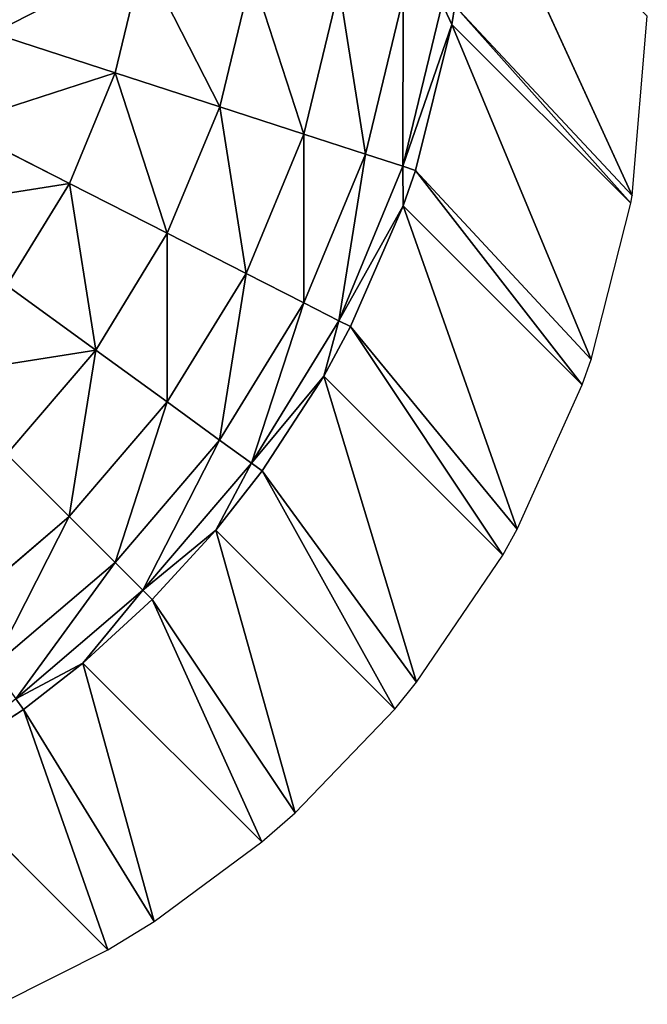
# Model space of a CAD drawing. Extents: x 0 to 700, y 0 to 509.
# Tile 154 of 243: x 697.09 to 700, y 0.42 to 4.98. Entities that reach past the tile are written whole.
import ezdxf

# ---------------------------------------------------------------- set-up
doc = ezdxf.new("R2010")
doc.units = 0
doc.header["$LTSCALE"] = 25.4
doc.layers.get('0').update_dxf_attribs({"linetype": 'CONTINUOUS'})

# ---------------------------------------------------------------- blocks, each defined once
blk = doc.blocks.new('5902539864168_-_S_STL')
at = {"color": 0}
for p, q in [((696.7903, 102.0443, 504.5568), (697.322, 101.5344, 504.8277)), ((696.7903, 102.0443, 504.5568), (697.322, 101.5344, 504.8277)), ((696.9668, 102.0443, 504.1306), (697.5343, 101.5344, 504.315)), ((696.9668, 102.0443, 504.1306), (697.5343, 101.5344, 504.315)), ((697.032, 101.5344, 505.3009), (697.322, 101.5344, 504.8277)), ((697.032, 101.5344, 505.3009), (697.322, 101.5344, 504.8277)), ((697.032, 101.5344, 505.3009), (697.4442, 100.9374, 505.6004)), ((697.032, 101.5344, 505.3009), (697.4442, 100.9374, 505.6004)), ((697.5343, 101.5344, 504.315), (697.322, 101.5344, 504.8277)), ((697.5343, 101.5344, 504.315), (697.322, 101.5344, 504.8277)), ((697.322, 101.5344, 504.8277), (697.7759, 100.9374, 505.059)), ((697.322, 101.5344, 504.8277), (697.7759, 100.9374, 505.059)), ((697.6639, 101.5344, 503.7753), (697.5343, 101.5344, 504.315)), ((697.6639, 101.5344, 503.7753), (697.5343, 101.5344, 504.315)), ((697.5343, 101.5344, 504.315), (698.0189, 100.9374, 504.4724)), ((697.5343, 101.5344, 504.315), (698.0189, 100.9374, 504.4724)), ((697.0319, 100.9374, 506.0832), (697.4442, 100.9374, 505.6004)), ((697.0319, 100.9374, 506.0832), (697.4442, 100.9374, 505.6004)), ((697.0319, 100.9374, 506.0832), (697.3217, 100.2679, 506.373)), ((697.0319, 100.9374, 506.0832), (697.3217, 100.2679, 506.373)), ((697.4442, 100.9374, 505.6004), (697.7759, 100.9374, 505.059)), ((697.4442, 100.9374, 505.6004), (697.7759, 100.9374, 505.059)), ((697.4442, 100.9374, 505.6004), (697.7758, 100.2679, 505.8413)), ((697.4442, 100.9374, 505.6004), (697.7758, 100.2679, 505.8413)), ((697.7759, 100.9374, 505.059), (698.0189, 100.9374, 504.4724)), ((697.7759, 100.9374, 505.059), (698.0189, 100.9374, 504.4724)), ((697.7759, 100.9374, 505.059), (698.1411, 100.2679, 505.2451)), ((697.7759, 100.9374, 505.059), (698.1411, 100.2679, 505.2451)), ((698.1672, 100.9374, 503.8551), (698.0189, 100.9374, 504.4724)), ((698.1672, 100.9374, 503.8551), (698.0189, 100.9374, 504.4724)), ((698.0189, 100.9374, 504.4724), (698.4088, 100.2679, 504.5991)), ((698.0189, 100.9374, 504.4724), (698.4088, 100.2679, 504.5991)), ((696.79, 100.2679, 506.8271), (697.3217, 100.2679, 506.373)), ((696.79, 100.2679, 506.8271), (697.3217, 100.2679, 506.373)), ((697.3217, 100.2679, 506.373), (697.7758, 100.2679, 505.8413)), ((697.3217, 100.2679, 506.373), (697.7758, 100.2679, 505.8413)), ((697.3217, 100.2679, 506.373), (697.5338, 99.5426, 506.5851)), ((697.3217, 100.2679, 506.373), (697.5338, 99.5426, 506.5851)), ((697.7758, 100.2679, 505.8413), (698.1411, 100.2679, 505.2451)), ((697.7758, 100.2679, 505.8413), (698.1411, 100.2679, 505.2451)), ((697.7758, 100.2679, 505.8413), (698.0185, 99.5426, 506.0176)), ((697.7758, 100.2679, 505.8413), (698.0185, 99.5426, 506.0176)), ((698.1411, 100.2679, 505.2451), (698.4088, 100.2679, 504.5991)), ((698.1411, 100.2679, 505.2451), (698.4088, 100.2679, 504.5991)), ((698.1411, 100.2679, 505.2451), (698.4084, 99.5426, 505.3813)), ((698.1411, 100.2679, 505.2451), (698.4084, 99.5426, 505.3813)), ((698.4088, 100.2679, 504.5991), (698.572, 100.2679, 503.9192)), ((698.4088, 100.2679, 504.5991), (698.572, 100.2679, 503.9192)), ((698.4088, 100.2679, 504.5991), (698.694, 99.5426, 504.6918)), ((698.4088, 100.2679, 504.5991), (698.694, 99.5426, 504.6918)), ((696.9663, 99.5426, 507.0699), (697.5338, 99.5426, 506.5851)), ((696.9663, 99.5426, 507.0699), (697.5338, 99.5426, 506.5851)), ((697.5338, 99.5426, 506.5851), (698.0185, 99.5426, 506.0176)), ((697.5338, 99.5426, 506.5851), (698.0185, 99.5426, 506.0176)), ((697.5338, 99.5426, 506.5851), (697.6631, 98.7793, 506.7144)), ((697.5338, 99.5426, 506.5851), (697.6631, 98.7793, 506.7144)), ((698.0185, 99.5426, 506.0176), (698.4084, 99.5426, 505.3813)), ((698.0185, 99.5426, 506.0176), (698.4084, 99.5426, 505.3813)), ((698.0185, 99.5426, 506.0176), (698.1664, 98.7793, 506.1251)), ((698.0185, 99.5426, 506.0176), (698.1664, 98.7793, 506.1251)), ((698.4084, 99.5426, 505.3813), (698.694, 99.5426, 504.6918)), ((698.4084, 99.5426, 505.3813), (698.694, 99.5426, 504.6918)), ((698.4084, 99.5426, 505.3813), (698.5714, 98.7793, 505.4643)), ((698.4084, 99.5426, 505.3813), (698.5714, 98.7793, 505.4643)), ((698.694, 99.5426, 504.6918), (698.8683, 99.5426, 503.9661)), ((698.694, 99.5426, 504.6918), (698.8683, 99.5426, 503.9661)), ((698.694, 99.5426, 504.6918), (698.8679, 98.7793, 504.7483)), ((698.694, 99.5426, 504.6918), (698.8679, 98.7793, 504.7483)), ((697.6631, 98.7793, 506.7144), (697.0737, 98.7793, 507.2177)), ((697.0737, 98.7793, 507.2177), (697.3845, 98.0615, 507.052)), ((697.0737, 98.7793, 507.2177), (697.3845, 98.0615, 507.052)), ((697.0737, 98.7793, 507.2177), (697.1094, 98.0609, 507.2669)), ((697.0737, 98.7793, 507.2177), (697.1094, 98.0609, 507.2669)), ((697.6631, 98.7793, 506.7144), (697.0737, 98.7793, 507.2177)), ((697.6631, 98.7793, 506.7144), (697.3845, 98.0615, 507.052)), ((697.6631, 98.7793, 506.7144), (697.3845, 98.0615, 507.052)), ((698.1664, 98.7793, 506.1251), (697.6631, 98.7793, 506.7144)), ((697.6631, 98.7793, 506.7144), (698.0007, 98.0615, 506.4358)), ((697.6631, 98.7793, 506.7144), (698.0007, 98.0615, 506.4358)), ((697.6631, 98.7793, 506.7144), (697.706, 98.0617, 506.7574)), ((697.6631, 98.7793, 506.7144), (697.706, 98.0617, 506.7574)), ((698.1664, 98.7793, 506.1251), (697.6631, 98.7793, 506.7144)), ((698.1664, 98.7793, 506.1251), (698.0007, 98.0615, 506.4358)), ((698.1664, 98.7793, 506.1251), (698.0007, 98.0615, 506.4358)), ((698.5714, 98.7793, 505.4643), (698.1664, 98.7793, 506.1251)), ((698.1664, 98.7793, 506.1251), (698.5005, 98.0596, 505.7219)), ((698.1664, 98.7793, 506.1251), (698.5005, 98.0596, 505.7219)), ((698.1664, 98.7793, 506.1251), (698.2155, 98.0609, 506.1608)), ((698.1664, 98.7793, 506.1251), (698.2155, 98.0609, 506.1608)), ((698.5714, 98.7793, 505.4643), (698.1664, 98.7793, 506.1251)), ((698.5714, 98.7793, 505.4643), (698.5005, 98.0596, 505.7219)), ((698.5714, 98.7793, 505.4643), (698.5005, 98.0596, 505.7219)), ((698.8679, 98.7793, 504.7483), (698.5714, 98.7793, 505.4643)), ((698.5714, 98.7793, 505.4643), (698.869, 98.0559, 504.932)), ((698.5714, 98.7793, 505.4643), (698.869, 98.0559, 504.932)), ((698.5714, 98.7793, 505.4643), (698.6255, 98.0587, 505.4919)), ((698.5714, 98.7793, 505.4643), (698.6255, 98.0587, 505.4919)), ((698.8679, 98.7793, 504.7483), (698.5714, 98.7793, 505.4643)), ((699.0488, 98.7793, 503.9947), (698.8679, 98.7793, 504.7483)), ((698.8679, 98.7793, 504.7483), (699.0945, 98.0505, 504.0903)), ((698.8679, 98.7793, 504.7483), (699.0945, 98.0505, 504.0903)), ((698.8679, 98.7793, 504.7483), (698.9257, 98.055, 504.7671)), ((698.8679, 98.7793, 504.7483), (698.9257, 98.055, 504.7671)), ((698.8679, 98.7793, 504.7483), (698.869, 98.0559, 504.932)), ((698.8679, 98.7793, 504.7483), (698.869, 98.0559, 504.932)), ((699.0488, 98.7793, 503.9947), (698.8679, 98.7793, 504.7483)), ((699.0488, 98.7793, 503.9947), (699.0945, 98.0505, 504.0903)), ((699.0488, 98.7793, 503.9947), (699.0945, 98.0505, 504.0903)), ((696.6705, 98.0596, 507.5519), (697.1094, 98.0609, 507.2669)), ((696.6705, 98.0596, 507.5519), (697.1094, 98.0609, 507.2669)), ((696.6705, 98.0596, 507.5519), (697.5001, 3, 508.3815)), ((696.6705, 98.0596, 507.5519), (697.5001, 3, 508.3815)), ((697.1094, 98.0609, 507.2669), (697.3845, 98.0615, 507.052)), ((697.1094, 98.0609, 507.2669), (697.3845, 98.0615, 507.052)), ((697.1094, 98.0609, 507.2669), (697.7157, 3, 508.2497)), ((697.1094, 98.0609, 507.2669), (697.7157, 3, 508.2497)), ((697.1094, 98.0609, 507.2669), (697.5001, 3, 508.3815)), ((697.1094, 98.0609, 507.2669), (697.5001, 3, 508.3815)), ((697.3845, 98.0615, 507.052), (697.706, 98.0617, 506.7574)), ((697.3845, 98.0615, 507.052), (697.706, 98.0617, 506.7574)), ((697.3845, 98.0615, 507.052), (698.2141, 3, 507.8816)), ((697.3845, 98.0615, 507.052), (698.2141, 3, 507.8816)), ((697.3845, 98.0615, 507.052), (697.7157, 3, 508.2497)), ((697.3845, 98.0615, 507.052), (697.7157, 3, 508.2497)), ((697.706, 98.0617, 506.7574), (698.0007, 98.0615, 506.4358)), ((697.706, 98.0617, 506.7574), (698.0007, 98.0615, 506.4358)), ((697.706, 98.0617, 506.7574), (698.3687, 3, 507.7463)), ((697.706, 98.0617, 506.7574), (698.3687, 3, 507.7463)), ((697.706, 98.0617, 506.7574), (698.2141, 3, 507.8816)), ((697.706, 98.0617, 506.7574), (698.2141, 3, 507.8816)), ((698.0007, 98.0615, 506.4358), (698.2155, 98.0609, 506.1608)), ((698.0007, 98.0615, 506.4358), (698.2155, 98.0609, 506.1608)), ((698.0007, 98.0615, 506.4358), (698.8303, 3, 507.2654)), ((698.0007, 98.0615, 506.4358), (698.8303, 3, 507.2654)), ((698.0007, 98.0615, 506.4358), (698.3687, 3, 507.7463)), ((698.0007, 98.0615, 506.4358), (698.3687, 3, 507.7463)), ((698.2155, 98.0609, 506.1608), (698.5005, 98.0596, 505.7219)), ((698.2155, 98.0609, 506.1608), (698.5005, 98.0596, 505.7219)), ((698.2155, 98.0609, 506.1608), (698.931, 3, 507.1413)), ((698.2155, 98.0609, 506.1608), (698.931, 3, 507.1413)), ((698.2155, 98.0609, 506.1608), (698.8303, 3, 507.2654)), ((698.2155, 98.0609, 506.1608), (698.8303, 3, 507.2654)), ((698.5005, 98.0596, 505.7219), (698.6255, 98.0587, 505.4919)), ((698.5005, 98.0596, 505.7219), (698.6255, 98.0587, 505.4919)), ((698.5005, 98.0596, 505.7219), (699.3301, 3, 506.5515)), ((698.5005, 98.0596, 505.7219), (699.3301, 3, 506.5515)), ((698.5005, 98.0596, 505.7219), (698.931, 3, 507.1413)), ((698.5005, 98.0596, 505.7219), (698.931, 3, 507.1413)), ((698.6255, 98.0587, 505.4919), (698.869, 98.0559, 504.932)), ((698.6255, 98.0587, 505.4919), (698.869, 98.0559, 504.932)), ((698.6255, 98.0587, 505.4919), (699.397, 3, 506.4318)), ((698.6255, 98.0587, 505.4919), (699.397, 3, 506.4318)), ((698.6255, 98.0587, 505.4919), (699.3301, 3, 506.5515)), ((698.6255, 98.0587, 505.4919), (699.3301, 3, 506.5515)), ((698.869, 98.0559, 504.932), (698.9257, 98.055, 504.7671)), ((698.869, 98.0559, 504.932), (698.9257, 98.055, 504.7671)), ((698.869, 98.0559, 504.932), (699.6985, 3, 505.7616)), ((698.869, 98.0559, 504.932), (699.6985, 3, 505.7616)), ((698.869, 98.0559, 504.932), (699.397, 3, 506.4318)), ((698.869, 98.0559, 504.932), (699.397, 3, 506.4318)), ((698.9257, 98.055, 504.7671), (699.0945, 98.0505, 504.0903)), ((698.9257, 98.055, 504.7671), (699.0945, 98.0505, 504.0903)), ((698.9257, 98.055, 504.7671), (699.7397, 3, 505.6437)), ((698.9257, 98.055, 504.7671), (699.7397, 3, 505.6437)), ((698.9257, 98.055, 504.7671), (699.6985, 3, 505.7616)), ((698.9257, 98.055, 504.7671), (699.6985, 3, 505.7616)), ((699.0945, 98.0505, 504.0903), (699.1089, 98.0499, 504.0042)), ((699.0945, 98.0505, 504.0903), (699.1089, 98.0499, 504.0042)), ((699.0945, 98.0505, 504.0903), (699.9241, 3, 504.9197)), ((699.0945, 98.0505, 504.0903), (699.9241, 3, 504.9197)), ((699.0945, 98.0505, 504.0903), (699.7397, 3, 505.6437)), ((699.0945, 98.0505, 504.0903), (699.7397, 3, 505.6437)), ((699.1089, 98.0499, 504.0042), (699.9301, 3, 504.8844)), ((699.1089, 98.0499, 504.0042), (699.9301, 3, 504.8844)), ((699.1089, 98.0499, 504.0042), (699.9241, 3, 504.9197)), ((699.1089, 98.0499, 504.0042), (699.9241, 3, 504.9197)), ((699.1705, 98.0436, 503.2221), (699.9301, 3, 504.8844)), ((699.1705, 98.0436, 503.2221), (699.9301, 3, 504.8844)), ((696.9991, 3, 508.6344), (697.5001, 3, 508.3815)), ((697.5001, 3, 508.3815), (697.7157, 3, 508.2497)), ((697.7157, 3, 508.2497), (698.2141, 3, 507.8816)), ((698.2141, 3, 507.8816), (698.3687, 3, 507.7463)), ((698.3687, 3, 507.7463), (698.8303, 3, 507.2654)), ((698.8303, 3, 507.2654), (698.931, 3, 507.1413)), ((698.931, 3, 507.1413), (699.3301, 3, 506.5515)), ((699.3301, 3, 506.5515), (699.397, 3, 506.4318)), ((699.397, 3, 506.4318), (699.6985, 3, 505.7616)), ((699.6985, 3, 505.7616), (699.7397, 3, 505.6437)), ((699.7397, 3, 505.6437), (699.9241, 3, 504.9197)), ((699.9241, 3, 504.9197), (699.9301, 3, 504.8844)), ((699.9301, 3, 504.8844), (700, 3, 504.0515))]:
    blk.add_line(p, q, dxfattribs=at)
mesh = blk.add_polyface(dxfattribs=at)
corners = [(696.5493, 102.0443, 504.9502), (697.322, 101.5344, 504.8277), (696.7903, 102.0443, 504.5568), (697.032, 101.5344, 505.3009)]
mesh.append_faces([[corners[k] for k in face] for face in [(0, 1, 2), (1, 0, 3)]], dxfattribs={"vtx0": -1, "color": 0})
mesh = blk.add_polyface(dxfattribs=at)
corners = [(696.7903, 102.0443, 504.5568), (697.5343, 101.5344, 504.315), (696.9668, 102.0443, 504.1306), (697.322, 101.5344, 504.8277)]
mesh.append_faces([[corners[k] for k in face] for face in [(0, 1, 2), (1, 0, 3)]], dxfattribs={"vtx0": -1, "color": 0})
mesh = blk.add_polyface(dxfattribs=at)
corners = [(696.9668, 102.0443, 504.1306), (697.6639, 101.5344, 503.7753), (697.0745, 102.0443, 503.682), (697.5343, 101.5344, 504.315)]
mesh.append_faces([[corners[k] for k in face] for face in [(0, 1, 2), (1, 0, 3)]], dxfattribs={"vtx0": -1, "color": 0})
mesh = blk.add_polyface(dxfattribs=at)
corners = [(696.6716, 101.5344, 505.7229), (697.4442, 100.9374, 505.6004), (697.032, 101.5344, 505.3009), (697.0319, 100.9374, 506.0832)]
mesh.append_faces([[corners[k] for k in face] for face in [(0, 1, 2), (1, 0, 3)]], dxfattribs={"vtx0": -1, "color": 0})
mesh = blk.add_polyface(dxfattribs=at)
corners = [(697.322, 101.5344, 504.8277), (697.4442, 100.9374, 505.6004), (697.7759, 100.9374, 505.059), (697.032, 101.5344, 505.3009)]
mesh.append_faces([[corners[k] for k in face] for face in [(0, 1, 2), (1, 0, 3)]], dxfattribs={"vtx0": -1, "color": 0})
mesh = blk.add_polyface(dxfattribs=at)
corners = [(697.5343, 101.5344, 504.315), (697.7759, 100.9374, 505.059), (698.0189, 100.9374, 504.4724), (697.322, 101.5344, 504.8277)]
mesh.append_faces([[corners[k] for k in face] for face in [(0, 1, 2), (1, 0, 3)]], dxfattribs={"vtx0": -1, "color": 0})
mesh = blk.add_polyface(dxfattribs=at)
corners = [(697.6639, 101.5344, 503.7753), (698.0189, 100.9374, 504.4724), (698.1672, 100.9374, 503.8551), (697.5343, 101.5344, 504.315)]
mesh.append_faces([[corners[k] for k in face] for face in [(0, 1, 2), (1, 0, 3)]], dxfattribs={"vtx0": -1, "color": 0})
mesh = blk.add_polyface(dxfattribs=at)
corners = [(696.79, 100.2679, 506.8271), (697.0319, 100.9374, 506.0832), (696.5491, 100.9374, 506.4955), (697.3217, 100.2679, 506.373)]
mesh.append_faces([[corners[k] for k in face] for face in [(0, 1, 2), (1, 0, 3)]], dxfattribs={"vtx0": -1, "color": 0})
mesh = blk.add_polyface(dxfattribs=at)
corners = [(697.4442, 100.9374, 505.6004), (697.3217, 100.2679, 506.373), (697.7758, 100.2679, 505.8413), (697.0319, 100.9374, 506.0832)]
mesh.append_faces([[corners[k] for k in face] for face in [(0, 1, 2), (1, 0, 3)]], dxfattribs={"vtx0": -1, "color": 0})
mesh = blk.add_polyface(dxfattribs=at)
corners = [(697.7759, 100.9374, 505.059), (697.7758, 100.2679, 505.8413), (698.1411, 100.2679, 505.2451), (697.4442, 100.9374, 505.6004)]
mesh.append_faces([[corners[k] for k in face] for face in [(0, 1, 2), (1, 0, 3)]], dxfattribs={"vtx0": -1, "color": 0})
mesh = blk.add_polyface(dxfattribs=at)
corners = [(698.0189, 100.9374, 504.4724), (698.1411, 100.2679, 505.2451), (698.4088, 100.2679, 504.5991), (697.7759, 100.9374, 505.059)]
mesh.append_faces([[corners[k] for k in face] for face in [(0, 1, 2), (1, 0, 3)]], dxfattribs={"vtx0": -1, "color": 0})
mesh = blk.add_polyface(dxfattribs=at)
corners = [(698.1672, 100.9374, 503.8551), (698.4088, 100.2679, 504.5991), (698.572, 100.2679, 503.9192), (698.0189, 100.9374, 504.4724)]
mesh.append_faces([[corners[k] for k in face] for face in [(0, 1, 2), (1, 0, 3)]], dxfattribs={"vtx0": -1, "color": 0})
mesh = blk.add_polyface(dxfattribs=at)
corners = [(696.9663, 99.5426, 507.0699), (697.3217, 100.2679, 506.373), (696.79, 100.2679, 506.8271), (697.5338, 99.5426, 506.5851)]
mesh.append_faces([[corners[k] for k in face] for face in [(0, 1, 2), (1, 0, 3)]], dxfattribs={"vtx0": -1, "color": 0})
mesh = blk.add_polyface(dxfattribs=at)
corners = [(697.7758, 100.2679, 505.8413), (697.5338, 99.5426, 506.5851), (698.0185, 99.5426, 506.0176), (697.3217, 100.2679, 506.373)]
mesh.append_faces([[corners[k] for k in face] for face in [(0, 1, 2), (1, 0, 3)]], dxfattribs={"vtx0": -1, "color": 0})
mesh = blk.add_polyface(dxfattribs=at)
corners = [(698.1411, 100.2679, 505.2451), (698.0185, 99.5426, 506.0176), (698.4084, 99.5426, 505.3813), (697.7758, 100.2679, 505.8413)]
mesh.append_faces([[corners[k] for k in face] for face in [(0, 1, 2), (1, 0, 3)]], dxfattribs={"vtx0": -1, "color": 0})
mesh = blk.add_polyface(dxfattribs=at)
corners = [(698.4088, 100.2679, 504.5991), (698.4084, 99.5426, 505.3813), (698.694, 99.5426, 504.6918), (698.1411, 100.2679, 505.2451)]
mesh.append_faces([[corners[k] for k in face] for face in [(0, 1, 2), (1, 0, 3)]], dxfattribs={"vtx0": -1, "color": 0})
mesh = blk.add_polyface(dxfattribs=at)
corners = [(698.572, 100.2679, 503.9192), (698.694, 99.5426, 504.6918), (698.8683, 99.5426, 503.9661), (698.4088, 100.2679, 504.5991)]
mesh.append_faces([[corners[k] for k in face] for face in [(0, 1, 2), (1, 0, 3)]], dxfattribs={"vtx0": -1, "color": 0})
mesh = blk.add_polyface(dxfattribs=at)
corners = [(697.0737, 98.7793, 507.2177), (697.5338, 99.5426, 506.5851), (696.9663, 99.5426, 507.0699), (697.6631, 98.7793, 506.7144)]
mesh.append_faces([[corners[k] for k in face] for face in [(0, 1, 2), (1, 0, 3)]], dxfattribs={"vtx0": -1, "color": 0})
mesh = blk.add_polyface(dxfattribs=at)
corners = [(698.0185, 99.5426, 506.0176), (697.6631, 98.7793, 506.7144), (698.1664, 98.7793, 506.1251), (697.5338, 99.5426, 506.5851)]
mesh.append_faces([[corners[k] for k in face] for face in [(0, 1, 2), (1, 0, 3)]], dxfattribs={"vtx0": -1, "color": 0})
mesh = blk.add_polyface(dxfattribs=at)
corners = [(698.4084, 99.5426, 505.3813), (698.1664, 98.7793, 506.1251), (698.5714, 98.7793, 505.4643), (698.0185, 99.5426, 506.0176)]
mesh.append_faces([[corners[k] for k in face] for face in [(0, 1, 2), (1, 0, 3)]], dxfattribs={"vtx0": -1, "color": 0})
mesh = blk.add_polyface(dxfattribs=at)
corners = [(698.694, 99.5426, 504.6918), (698.5714, 98.7793, 505.4643), (698.8679, 98.7793, 504.7483), (698.4084, 99.5426, 505.3813)]
mesh.append_faces([[corners[k] for k in face] for face in [(0, 1, 2), (1, 0, 3)]], dxfattribs={"vtx0": -1, "color": 0})
mesh = blk.add_polyface(dxfattribs=at)
corners = [(698.8683, 99.5426, 503.9661), (698.8679, 98.7793, 504.7483), (699.0488, 98.7793, 503.9947), (698.694, 99.5426, 504.6918)]
mesh.append_faces([[corners[k] for k in face] for face in [(0, 1, 2), (1, 0, 3)]], dxfattribs={"vtx0": -1, "color": 0})
mesh = blk.add_polyface(dxfattribs=at)
corners = [(697.1094, 98.0609, 507.2669), (697.0737, 98.7793, 507.2177), (696.6705, 98.0596, 507.5519)]
mesh.append_faces([[corners[k] for k in face] for face in [(0, 1, 2)]], dxfattribs={"color": 0})
mesh = blk.add_polyface(dxfattribs=at)
corners = [(697.6631, 98.7793, 506.7144), (697.0737, 98.7793, 507.2177), (697.3845, 98.0615, 507.052)]
mesh.append_faces([[corners[k] for k in face] for face in [(0, 1, 2)]], dxfattribs={"color": 0})
mesh = blk.add_polyface(dxfattribs=at)
corners = [(697.3845, 98.0615, 507.052), (697.0737, 98.7793, 507.2177), (697.1094, 98.0609, 507.2669)]
mesh.append_faces([[corners[k] for k in face] for face in [(0, 1, 2)]], dxfattribs={"color": 0})
mesh = blk.add_polyface(dxfattribs=at)
corners = [(697.706, 98.0617, 506.7574), (697.6631, 98.7793, 506.7144), (697.3845, 98.0615, 507.052)]
mesh.append_faces([[corners[k] for k in face] for face in [(0, 1, 2)]], dxfattribs={"color": 0})
mesh = blk.add_polyface(dxfattribs=at)
corners = [(697.6631, 98.7793, 506.7144), (698.0007, 98.0615, 506.4358), (698.1664, 98.7793, 506.1251)]
mesh.append_faces([[corners[k] for k in face] for face in [(0, 1, 2)]], dxfattribs={"color": 0})
mesh = blk.add_polyface(dxfattribs=at)
corners = [(697.6631, 98.7793, 506.7144), (697.706, 98.0617, 506.7574), (698.0007, 98.0615, 506.4358)]
mesh.append_faces([[corners[k] for k in face] for face in [(0, 1, 2)]], dxfattribs={"color": 0})
mesh = blk.add_polyface(dxfattribs=at)
corners = [(698.1664, 98.7793, 506.1251), (698.0007, 98.0615, 506.4358), (698.2155, 98.0609, 506.1608)]
mesh.append_faces([[corners[k] for k in face] for face in [(0, 1, 2)]], dxfattribs={"color": 0})
mesh = blk.add_polyface(dxfattribs=at)
corners = [(698.1664, 98.7793, 506.1251), (698.5005, 98.0596, 505.7219), (698.5714, 98.7793, 505.4643)]
mesh.append_faces([[corners[k] for k in face] for face in [(0, 1, 2)]], dxfattribs={"color": 0})
mesh = blk.add_polyface(dxfattribs=at)
corners = [(698.1664, 98.7793, 506.1251), (698.2155, 98.0609, 506.1608), (698.5005, 98.0596, 505.7219)]
mesh.append_faces([[corners[k] for k in face] for face in [(0, 1, 2)]], dxfattribs={"color": 0})
mesh = blk.add_polyface(dxfattribs=at)
corners = [(698.5714, 98.7793, 505.4643), (698.5005, 98.0596, 505.7219), (698.6255, 98.0587, 505.4919)]
mesh.append_faces([[corners[k] for k in face] for face in [(0, 1, 2)]], dxfattribs={"color": 0})
mesh = blk.add_polyface(dxfattribs=at)
corners = [(698.5714, 98.7793, 505.4643), (698.869, 98.0559, 504.932), (698.8679, 98.7793, 504.7483)]
mesh.append_faces([[corners[k] for k in face] for face in [(0, 1, 2)]], dxfattribs={"color": 0})
mesh = blk.add_polyface(dxfattribs=at)
corners = [(698.5714, 98.7793, 505.4643), (698.6255, 98.0587, 505.4919), (698.869, 98.0559, 504.932)]
mesh.append_faces([[corners[k] for k in face] for face in [(0, 1, 2)]], dxfattribs={"color": 0})
mesh = blk.add_polyface(dxfattribs=at)
corners = [(698.8679, 98.7793, 504.7483), (699.0945, 98.0505, 504.0903), (699.0488, 98.7793, 503.9947)]
mesh.append_faces([[corners[k] for k in face] for face in [(0, 1, 2)]], dxfattribs={"color": 0})
mesh = blk.add_polyface(dxfattribs=at)
corners = [(698.8679, 98.7793, 504.7483), (698.9257, 98.055, 504.7671), (699.0945, 98.0505, 504.0903)]
mesh.append_faces([[corners[k] for k in face] for face in [(0, 1, 2)]], dxfattribs={"color": 0})
mesh = blk.add_polyface(dxfattribs=at)
corners = [(698.8679, 98.7793, 504.7483), (698.869, 98.0559, 504.932), (698.9257, 98.055, 504.7671)]
mesh.append_faces([[corners[k] for k in face] for face in [(0, 1, 2)]], dxfattribs={"color": 0})
mesh = blk.add_polyface(dxfattribs=at)
corners = [(699.0488, 98.7793, 503.9947), (699.0945, 98.0505, 504.0903), (699.1089, 98.0499, 504.0042)]
mesh.append_faces([[corners[k] for k in face] for face in [(0, 1, 2)]], dxfattribs={"color": 0})
mesh = blk.add_polyface(dxfattribs=at)
corners = [(697.5001, 3, 508.3815), (697.1094, 98.0609, 507.2669), (696.6705, 98.0596, 507.5519)]
mesh.append_faces([[corners[k] for k in face] for face in [(0, 1, 2)]], dxfattribs={"color": 0})
mesh = blk.add_polyface(dxfattribs=at)
corners = [(697.5001, 3, 508.3815), (696.6705, 98.0596, 507.5519), (696.9991, 3, 508.6344)]
mesh.append_faces([[corners[k] for k in face] for face in [(0, 1, 2)]], dxfattribs={"color": 0})
mesh = blk.add_polyface(dxfattribs=at)
corners = [(697.7157, 3, 508.2497), (697.3845, 98.0615, 507.052), (697.1094, 98.0609, 507.2669)]
mesh.append_faces([[corners[k] for k in face] for face in [(0, 1, 2)]], dxfattribs={"color": 0})
mesh = blk.add_polyface(dxfattribs=at)
corners = [(697.7157, 3, 508.2497), (697.1094, 98.0609, 507.2669), (697.5001, 3, 508.3815)]
mesh.append_faces([[corners[k] for k in face] for face in [(0, 1, 2)]], dxfattribs={"color": 0})
mesh = blk.add_polyface(dxfattribs=at)
corners = [(698.2141, 3, 507.8816), (697.706, 98.0617, 506.7574), (697.3845, 98.0615, 507.052)]
mesh.append_faces([[corners[k] for k in face] for face in [(0, 1, 2)]], dxfattribs={"color": 0})
mesh = blk.add_polyface(dxfattribs=at)
corners = [(698.2141, 3, 507.8816), (697.3845, 98.0615, 507.052), (697.7157, 3, 508.2497)]
mesh.append_faces([[corners[k] for k in face] for face in [(0, 1, 2)]], dxfattribs={"color": 0})
mesh = blk.add_polyface(dxfattribs=at)
corners = [(697.706, 98.0617, 506.7574), (698.3687, 3, 507.7463), (698.0007, 98.0615, 506.4358)]
mesh.append_faces([[corners[k] for k in face] for face in [(0, 1, 2)]], dxfattribs={"color": 0})
mesh = blk.add_polyface(dxfattribs=at)
corners = [(698.3687, 3, 507.7463), (697.706, 98.0617, 506.7574), (698.2141, 3, 507.8816)]
mesh.append_faces([[corners[k] for k in face] for face in [(0, 1, 2)]], dxfattribs={"color": 0})
mesh = blk.add_polyface(dxfattribs=at)
corners = [(698.0007, 98.0615, 506.4358), (698.8303, 3, 507.2654), (698.2155, 98.0609, 506.1608)]
mesh.append_faces([[corners[k] for k in face] for face in [(0, 1, 2)]], dxfattribs={"color": 0})
mesh = blk.add_polyface(dxfattribs=at)
corners = [(698.0007, 98.0615, 506.4358), (698.3687, 3, 507.7463), (698.8303, 3, 507.2654)]
mesh.append_faces([[corners[k] for k in face] for face in [(0, 1, 2)]], dxfattribs={"color": 0})
mesh = blk.add_polyface(dxfattribs=at)
corners = [(698.2155, 98.0609, 506.1608), (698.931, 3, 507.1413), (698.5005, 98.0596, 505.7219)]
mesh.append_faces([[corners[k] for k in face] for face in [(0, 1, 2)]], dxfattribs={"color": 0})
mesh = blk.add_polyface(dxfattribs=at)
corners = [(698.2155, 98.0609, 506.1608), (698.8303, 3, 507.2654), (698.931, 3, 507.1413)]
mesh.append_faces([[corners[k] for k in face] for face in [(0, 1, 2)]], dxfattribs={"color": 0})
mesh = blk.add_polyface(dxfattribs=at)
corners = [(698.5005, 98.0596, 505.7219), (699.3301, 3, 506.5515), (698.6255, 98.0587, 505.4919)]
mesh.append_faces([[corners[k] for k in face] for face in [(0, 1, 2)]], dxfattribs={"color": 0})
mesh = blk.add_polyface(dxfattribs=at)
corners = [(698.5005, 98.0596, 505.7219), (698.931, 3, 507.1413), (699.3301, 3, 506.5515)]
mesh.append_faces([[corners[k] for k in face] for face in [(0, 1, 2)]], dxfattribs={"color": 0})
mesh = blk.add_polyface(dxfattribs=at)
corners = [(698.6255, 98.0587, 505.4919), (699.397, 3, 506.4318), (698.869, 98.0559, 504.932)]
mesh.append_faces([[corners[k] for k in face] for face in [(0, 1, 2)]], dxfattribs={"color": 0})
mesh = blk.add_polyface(dxfattribs=at)
corners = [(698.6255, 98.0587, 505.4919), (699.3301, 3, 506.5515), (699.397, 3, 506.4318)]
mesh.append_faces([[corners[k] for k in face] for face in [(0, 1, 2)]], dxfattribs={"color": 0})
mesh = blk.add_polyface(dxfattribs=at)
corners = [(698.869, 98.0559, 504.932), (699.6985, 3, 505.7616), (698.9257, 98.055, 504.7671)]
mesh.append_faces([[corners[k] for k in face] for face in [(0, 1, 2)]], dxfattribs={"color": 0})
mesh = blk.add_polyface(dxfattribs=at)
corners = [(698.869, 98.0559, 504.932), (699.397, 3, 506.4318), (699.6985, 3, 505.7616)]
mesh.append_faces([[corners[k] for k in face] for face in [(0, 1, 2)]], dxfattribs={"color": 0})
mesh = blk.add_polyface(dxfattribs=at)
corners = [(698.9257, 98.055, 504.7671), (699.7397, 3, 505.6437), (699.0945, 98.0505, 504.0903)]
mesh.append_faces([[corners[k] for k in face] for face in [(0, 1, 2)]], dxfattribs={"color": 0})
mesh = blk.add_polyface(dxfattribs=at)
corners = [(698.9257, 98.055, 504.7671), (699.6985, 3, 505.7616), (699.7397, 3, 505.6437)]
mesh.append_faces([[corners[k] for k in face] for face in [(0, 1, 2)]], dxfattribs={"color": 0})
mesh = blk.add_polyface(dxfattribs=at)
corners = [(699.0945, 98.0505, 504.0903), (699.9241, 3, 504.9197), (699.1089, 98.0499, 504.0042)]
mesh.append_faces([[corners[k] for k in face] for face in [(0, 1, 2)]], dxfattribs={"color": 0})
mesh = blk.add_polyface(dxfattribs=at)
corners = [(699.0945, 98.0505, 504.0903), (699.7397, 3, 505.6437), (699.9241, 3, 504.9197)]
mesh.append_faces([[corners[k] for k in face] for face in [(0, 1, 2)]], dxfattribs={"color": 0})
mesh = blk.add_polyface(dxfattribs=at)
corners = [(699.1089, 98.0499, 504.0042), (699.9301, 3, 504.8844), (699.1705, 98.0436, 503.2221)]
mesh.append_faces([[corners[k] for k in face] for face in [(0, 1, 2)]], dxfattribs={"color": 0})
mesh = blk.add_polyface(dxfattribs=at)
corners = [(699.1089, 98.0499, 504.0042), (699.9241, 3, 504.9197), (699.9301, 3, 504.8844)]
mesh.append_faces([[corners[k] for k in face] for face in [(0, 1, 2)]], dxfattribs={"color": 0})
mesh = blk.add_polyface(dxfattribs=at)
corners = [(699.1705, 98.0436, 503.2221), (699.9301, 3, 504.8844), (700, 3, 504.0515)]
mesh.append_faces([[corners[k] for k in face] for face in [(0, 1, 2)]], dxfattribs={"color": 0})

msp = doc.modelspace()

# ---------------------------------------------------------------- block references
at = {"color": 254, "extrusion": (0, -1, 6.12323e-17)}
msp.add_blockref('5902539864168_-_S_STL', (0, 0, -509.0513), dxfattribs=at)

doc.saveas('drawing.dxf')
